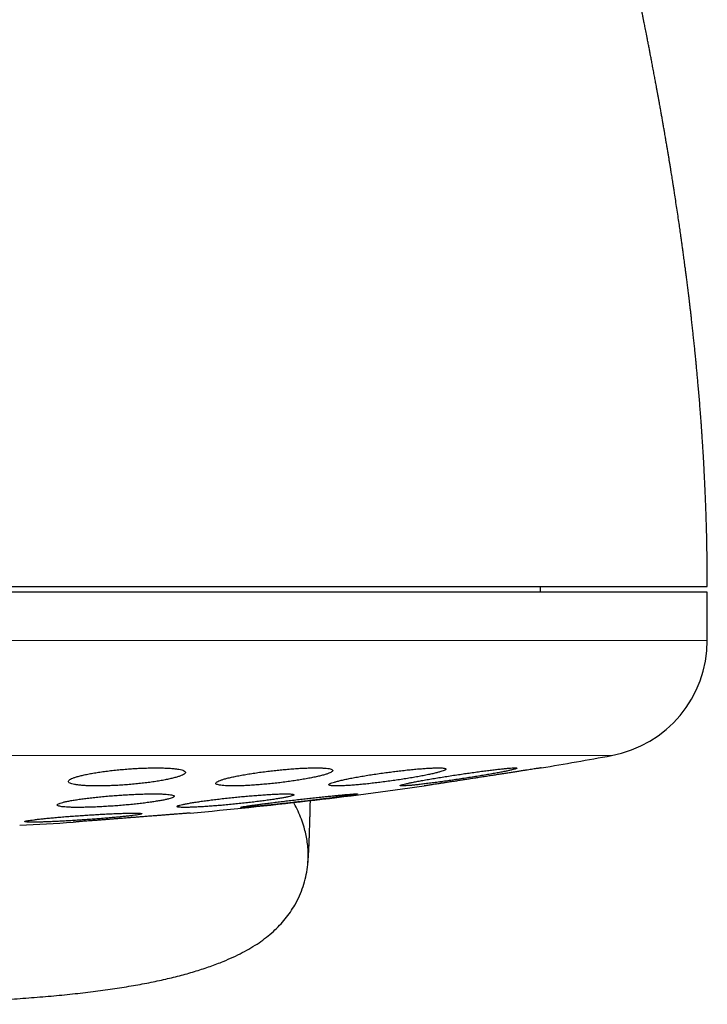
# Model space of a CAD drawing. Header units: millimetres. Extents: x 8 to 811, y 12 to 917.
# Tile 32 of 74: x 476 to 488, y 417 to 433. Entities that reach past the tile are written whole.
import ezdxf

# ---------------------------------------------------------------- set-up
doc = ezdxf.new("R2010")
doc.units = ezdxf.units.MM

msp = doc.modelspace()

# ---------------------------------------------------------------- linework, layer by layer
at = {"color": 7, "linetype": 'Continuous', "lineweight": 30}
for p, q in [((487.604, 423.697), (455.604, 423.697)), ((484.754, 423.697), (484.754, 423.797)), ((487.604, 422.871), (487.604, 423.697))]:
    msp.add_line(p, q, dxfattribs=at)
at = {"color": 252, "linetype": 'Continuous', "lineweight": 0}
for p, q in [((455.604, 422.871), (487.604, 422.871)), ((471.604, 420.904), (485.965, 420.904))]:
    msp.add_line(p, q, dxfattribs=at)
at = {"color": 7, "linetype": 'Continuous', "lineweight": 30}
for centre, radius, start, end in [((485.604, 422.871), 2, 280.3987, 0), ((471.604, 499.161), 79.564, 279.52332, 280.39867), ((471.604, 499.161), 79.564, 275.16579, 278.0659), ((471.604, 499.161), 79.564, 273.06198, 273.72116)]:
    msp.add_arc(centre, radius, start, end, dxfattribs=at)
for points, knots in [([(487.604, 423.797), (487.604, 423.876), (487.604, 424.031), (487.601, 424.258), (487.598, 424.473), (487.594, 424.676), (487.589, 424.868), (487.583, 425.058), (487.576, 425.244), (487.568, 425.425), (487.561, 425.59), (487.554, 425.734), (487.547, 425.86), (487.541, 425.967), (487.536, 426.062), (487.531, 426.144), (487.526, 426.214), (487.522, 426.271), (487.519, 426.317), (487.517, 426.351), (487.515, 426.377), (487.514, 426.397), (487.513, 426.417), (487.511, 426.443), (487.508, 426.48), (487.505, 426.533), (487.498, 426.621), (487.49, 426.737), (487.479, 426.872), (487.469, 427.002), (487.458, 427.126), (487.448, 427.243), (487.438, 427.351), (487.429, 427.45), (487.421, 427.535), (487.415, 427.606), (487.409, 427.664), (487.404, 427.712), (487.401, 427.746), (487.398, 427.77), (487.397, 427.786), (487.395, 427.805), (487.392, 427.832), (487.387, 427.887), (487.379, 427.965), (487.368, 428.061), (487.358, 428.156), (487.348, 428.252), (487.338, 428.337), (487.33, 428.413), (487.322, 428.479), (487.314, 428.547), (487.306, 428.617), (487.298, 428.686), (487.29, 428.749), (487.284, 428.801), (487.279, 428.838), (487.276, 428.864), (487.273, 428.888), (487.269, 428.918), (487.264, 428.96), (487.256, 429.02), (487.247, 429.092), (487.237, 429.172), (487.225, 429.26), (487.213, 429.355), (487.2, 429.453), (487.188, 429.539), (487.178, 429.615), (487.169, 429.676), (487.162, 429.724), (487.157, 429.762), (487.152, 429.799), (487.146, 429.841), (487.136, 429.911), (487.122, 430.008), (487.104, 430.132), (487.084, 430.262), (487.064, 430.392), (487.047, 430.503), (487.033, 430.593), (487.023, 430.66), (487.013, 430.719), (487.005, 430.773), (486.997, 430.824), (486.988, 430.879), (486.978, 430.941), (486.968, 431.003), (486.957, 431.067), (486.947, 431.13), (486.936, 431.196), (486.925, 431.261), (486.915, 431.319), (486.907, 431.366), (486.901, 431.401), (486.896, 431.431), (486.891, 431.463), (486.884, 431.502), (486.875, 431.555), (486.864, 431.619), (486.852, 431.687), (486.842, 431.748), (486.832, 431.805), (486.821, 431.867), (486.807, 431.942), (486.794, 432.015), (486.782, 432.082), (486.771, 432.141), (486.76, 432.202), (486.75, 432.262), (486.739, 432.319), (486.73, 432.37), (486.721, 432.416), (486.713, 432.458), (486.706, 432.5), (486.697, 432.543), (486.689, 432.59), (486.679, 432.64), (486.67, 432.688), (486.662, 432.733), (486.654, 432.774), (486.646, 432.814), (486.638, 432.856), (486.629, 432.907), (486.617, 432.969), (486.603, 433.041), (486.588, 433.115), (486.575, 433.183), (486.563, 433.243), (486.553, 433.296), (486.543, 433.345), (486.534, 433.391), (486.524, 433.44), (486.513, 433.497), (486.5, 433.563), (486.485, 433.635), (486.471, 433.708), (486.456, 433.781), (486.441, 433.857), (486.426, 433.927), (486.413, 433.989), (486.403, 434.038), (486.395, 434.081), (486.386, 434.124), (486.376, 434.172), (486.364, 434.227), (486.353, 434.282), (486.341, 434.337), (486.33, 434.393), (486.316, 434.46), (486.3, 434.535), (486.282, 434.617), (486.264, 434.702), (486.248, 434.779), (486.234, 434.844), (486.224, 434.892), (486.215, 434.932), (486.207, 434.97), (486.197, 435.016), (486.185, 435.074), (486.172, 435.134), (486.16, 435.188), (486.148, 435.241), (486.136, 435.299), (486.122, 435.359), (486.109, 435.419), (486.095, 435.486), (486.077, 435.564), (486.059, 435.647), (486.041, 435.729), (486.023, 435.809), (486.004, 435.892), (485.988, 435.966), (485.973, 436.03), (485.962, 436.083), (485.949, 436.138), (485.936, 436.196), (485.923, 436.254), (485.911, 436.307), (485.9, 436.356), (485.883, 436.43), (485.861, 436.528), (485.834, 436.643), (485.809, 436.753), (485.784, 436.862), (485.759, 436.971), (485.733, 437.082), (485.692, 437.258), (485.635, 437.502), (485.562, 437.812), (485.489, 438.121), (485.417, 438.425), (485.346, 438.722), (485.276, 439.014), (485.218, 439.256), (485.171, 439.451), (485.135, 439.6), (485.098, 439.75), (485.063, 439.895), (485.027, 440.043), (484.999, 440.158), (484.978, 440.246), (484.963, 440.305), (484.949, 440.362), (484.935, 440.419), (484.922, 440.475), (484.91, 440.523), (484.9, 440.561), (484.892, 440.593), (484.884, 440.628), (484.874, 440.668), (484.864, 440.709), (484.854, 440.746), (484.846, 440.78), (484.837, 440.817), (484.826, 440.859), (484.815, 440.904), (484.805, 440.943), (484.797, 440.974), (484.791, 441.002), (484.783, 441.031), (484.773, 441.072), (484.761, 441.121), (484.747, 441.176), (484.733, 441.229), (484.719, 441.285), (484.704, 441.345), (484.688, 441.407), (484.672, 441.47), (484.656, 441.533), (484.641, 441.594), (484.626, 441.651), (484.61, 441.714), (484.591, 441.786), (484.571, 441.865), (484.55, 441.948), (484.529, 442.029), (484.507, 442.112), (484.486, 442.193), (484.466, 442.27), (484.447, 442.343), (484.428, 442.414), (484.408, 442.49), (484.386, 442.572), (484.364, 442.659), (484.341, 442.744), (484.319, 442.828), (484.297, 442.909), (484.28, 442.973), (484.267, 443.021), (484.258, 443.053), (484.25, 443.084), (484.241, 443.116), (484.232, 443.151), (484.223, 443.185), (484.214, 443.217), (484.206, 443.248), (484.197, 443.281), (484.186, 443.321), (484.174, 443.365), (484.162, 443.412), (484.15, 443.455), (484.14, 443.492), (484.132, 443.521), (484.125, 443.547), (484.118, 443.572), (484.11, 443.602), (484.101, 443.635), (484.089, 443.678), (484.075, 443.728), (484.06, 443.784), (484.044, 443.841), (484.028, 443.898), (484.013, 443.954), (483.998, 444.006), (483.983, 444.059), (483.97, 444.107), (483.958, 444.151), (483.947, 444.189), (483.936, 444.229), (483.924, 444.27), (483.913, 444.313), (483.9, 444.357), (483.888, 444.4), (483.877, 444.439), (483.867, 444.474), (483.858, 444.505), (483.85, 444.534), (483.842, 444.562), (483.834, 444.59), (483.825, 444.623), (483.814, 444.66), (483.802, 444.703), (483.789, 444.748), (483.776, 444.793), (483.764, 444.836), (483.752, 444.879), (483.739, 444.921), (483.727, 444.966), (483.713, 445.014), (483.7, 445.059), (483.688, 445.1), (483.678, 445.135), (483.668, 445.169), (483.658, 445.203), (483.647, 445.241), (483.635, 445.281), (483.624, 445.32), (483.613, 445.357), (483.604, 445.386), (483.597, 445.411), (483.59, 445.434), (483.583, 445.459), (483.574, 445.488), (483.565, 445.519), (483.556, 445.549), (483.547, 445.581), (483.537, 445.614), (483.528, 445.646), (483.519, 445.675), (483.51, 445.704), (483.502, 445.734), (483.492, 445.765), (483.483, 445.795), (483.475, 445.824), (483.466, 445.853), (483.456, 445.885), (483.446, 445.919), (483.435, 445.955), (483.424, 445.992), (483.414, 446.025), (483.405, 446.053), (483.399, 446.076), (483.392, 446.096), (483.387, 446.114), (483.381, 446.132), (483.376, 446.152), (483.369, 446.174), (483.361, 446.198), (483.354, 446.223), (483.346, 446.248), (483.339, 446.271), (483.333, 446.292), (483.326, 446.315), (483.318, 446.34), (483.309, 446.368), (483.3, 446.396), (483.292, 446.423), (483.285, 446.448), (483.278, 446.469), (483.271, 446.49), (483.265, 446.511), (483.258, 446.533), (483.251, 446.557), (483.243, 446.582), (483.234, 446.609), (483.225, 446.638), (483.216, 446.666), (483.208, 446.692), (483.201, 446.715), (483.195, 446.733), (483.19, 446.75), (483.185, 446.766), (483.179, 446.784), (483.173, 446.804), (483.166, 446.825), (483.159, 446.846), (483.153, 446.866), (483.147, 446.885), (483.141, 446.902), (483.137, 446.917), (483.132, 446.93), (483.128, 446.942), (483.125, 446.953), (483.122, 446.963), (483.119, 446.973), (483.115, 446.982), (483.113, 446.991), (483.11, 447), (483.107, 447.009), (483.104, 447.019), (483.101, 447.028), (483.097, 447.039), (483.094, 447.05), (483.09, 447.062), (483.086, 447.074), (483.082, 447.087), (483.077, 447.1), (483.073, 447.113), (483.069, 447.126), (483.065, 447.138), (483.061, 447.149), (483.058, 447.159), (483.055, 447.168), (483.052, 447.175), (483.051, 447.18), (483.05, 447.182), (483.05, 447.182)], [0, 0, 0, 0, 0.006515, 0.012704, 0.01857, 0.024116, 0.029342, 0.034251, 0.039632, 0.044577, 0.049087, 0.053164, 0.05644, 0.059373, 0.061964, 0.064213, 0.06612, 0.067687, 0.068914, 0.069902, 0.070489, 0.07104, 0.071556, 0.072137, 0.073137, 0.074586, 0.076484, 0.080401, 0.084099, 0.087574, 0.09105, 0.094269, 0.097233, 0.099941, 0.102359, 0.104221, 0.105808, 0.107119, 0.108154, 0.108664, 0.109065, 0.109466, 0.110217, 0.111345, 0.113972, 0.116618, 0.119236, 0.121829, 0.124516, 0.126272, 0.128085, 0.129957, 0.131887, 0.133871, 0.135657, 0.137093, 0.138177, 0.138731, 0.139252, 0.140085, 0.141246, 0.142734, 0.145028, 0.147235, 0.149316, 0.152337, 0.155047, 0.157443, 0.159533, 0.161323, 0.162519, 0.163531, 0.164415, 0.165573, 0.16708, 0.170186, 0.173638, 0.177353, 0.180988, 0.184505, 0.186615, 0.18849, 0.190105, 0.19152, 0.192953, 0.194423, 0.196079, 0.198059, 0.199648, 0.201398, 0.203311, 0.20524, 0.206867, 0.208159, 0.209149, 0.209861, 0.210664, 0.211766, 0.213203, 0.215033, 0.217173, 0.218906, 0.22013, 0.222008, 0.224107, 0.226454, 0.228092, 0.229774, 0.23147, 0.233166, 0.234849, 0.236313, 0.237491, 0.23873, 0.239822, 0.241041, 0.242367, 0.243801, 0.245249, 0.246465, 0.247602, 0.248692, 0.24984, 0.251171, 0.253045, 0.255129, 0.257284, 0.259253, 0.260945, 0.26238, 0.263821, 0.265043, 0.266357, 0.267984, 0.26991, 0.271977, 0.274115, 0.276149, 0.278261, 0.280583, 0.282193, 0.283586, 0.284735, 0.285904, 0.287304, 0.288884, 0.290591, 0.292071, 0.293584, 0.295409, 0.297838, 0.300093, 0.302495, 0.305141, 0.306784, 0.30817, 0.309297, 0.310254, 0.31144, 0.313353, 0.315217, 0.316688, 0.318103, 0.319848, 0.321716, 0.323327, 0.325145, 0.327537, 0.330142, 0.33244, 0.334771, 0.337203, 0.3397, 0.341324, 0.342824, 0.344398, 0.34617, 0.347976, 0.349519, 0.350868, 0.352399, 0.356029, 0.359615, 0.362628, 0.365948, 0.369331, 0.372453, 0.375934, 0.385216, 0.394603, 0.40421, 0.413671, 0.422797, 0.431971, 0.441233, 0.445841, 0.450631, 0.455591, 0.460334, 0.465447, 0.470797, 0.473083, 0.47528, 0.4774, 0.479542, 0.481727, 0.483807, 0.485016, 0.486135, 0.487473, 0.489069, 0.49075, 0.492181, 0.493355, 0.494744, 0.496463, 0.49838, 0.500012, 0.501063, 0.50208, 0.503245, 0.50456, 0.506964, 0.509117, 0.511159, 0.513413, 0.515877, 0.518447, 0.521041, 0.523634, 0.5262, 0.528673, 0.530807, 0.534096, 0.537855, 0.540872, 0.544757, 0.548316, 0.551814, 0.55541, 0.558502, 0.561627, 0.565028, 0.568772, 0.572938, 0.576983, 0.580772, 0.584686, 0.588533, 0.590136, 0.591648, 0.593095, 0.594663, 0.596389, 0.598201, 0.599786, 0.601107, 0.602779, 0.604805, 0.607079, 0.609469, 0.611932, 0.613713, 0.615188, 0.616394, 0.617714, 0.619247, 0.620995, 0.62289, 0.626109, 0.628976, 0.631942, 0.635273, 0.638283, 0.641141, 0.64404, 0.647192, 0.649297, 0.651498, 0.653794, 0.656185, 0.658674, 0.661282, 0.663945, 0.66632, 0.668444, 0.670241, 0.671981, 0.673708, 0.675423, 0.677214, 0.679719, 0.682449, 0.685314, 0.688306, 0.691184, 0.693795, 0.696673, 0.699632, 0.702808, 0.706275, 0.708966, 0.711382, 0.713575, 0.715986, 0.718718, 0.721713, 0.72471, 0.727422, 0.729849, 0.731319, 0.732989, 0.734948, 0.737195, 0.739692, 0.742116, 0.744395, 0.747293, 0.749915, 0.752262, 0.754331, 0.757045, 0.759664, 0.762188, 0.764615, 0.767127, 0.769933, 0.773027, 0.7763, 0.779707, 0.783248, 0.785568, 0.78771, 0.789667, 0.791438, 0.793094, 0.794931, 0.797183, 0.799692, 0.802385, 0.804958, 0.807377, 0.809642, 0.81176, 0.814724, 0.817852, 0.821145, 0.82441, 0.827144, 0.829707, 0.832102, 0.834608, 0.83738, 0.84042, 0.843724, 0.847059, 0.85124, 0.855261, 0.859021, 0.862311, 0.865125, 0.867312, 0.86983, 0.872679, 0.875862, 0.879378, 0.883181, 0.886829, 0.890215, 0.893338, 0.896197, 0.898747, 0.901039, 0.903185, 0.905323, 0.907378, 0.909425, 0.911465, 0.913498, 0.915529, 0.91779, 0.920256, 0.923047, 0.926163, 0.929608, 0.933381, 0.937743, 0.94248, 0.947593, 0.953085, 0.958958, 0.965216, 0.971471, 0.978074, 0.985028, 0.992335, 1, 1, 1, 1]), ([(471.919, 423.797), (472.079, 423.797), (472.399, 423.797), (472.878, 423.797), (473.356, 423.797), (473.832, 423.797), (474.307, 423.797), (474.771, 423.797), (475.222, 423.797), (475.662, 423.797), (476.098, 423.797), (476.53, 423.797), (476.968, 423.797), (477.41, 423.797), (477.855, 423.797), (478.294, 423.797), (478.726, 423.797), (479.153, 423.797), (479.566, 423.797), (479.963, 423.797), (480.346, 423.797), (480.721, 423.797), (481.089, 423.797), (481.458, 423.797), (481.825, 423.797), (482.19, 423.797), (482.545, 423.797), (482.89, 423.797), (483.226, 423.797), (483.545, 423.797), (483.847, 423.797), (484.134, 423.797), (484.41, 423.797), (484.676, 423.797), (484.938, 423.797), (485.193, 423.797), (485.44, 423.797), (485.675, 423.797), (485.897, 423.797), (486.107, 423.797), (486.3, 423.797), (486.476, 423.797), (486.637, 423.797), (486.786, 423.797), (486.924, 423.797), (487.005, 423.797), (487.046, 423.797)], [0, 0, 0, 0, 0.023363, 0.046689, 0.069999, 0.093313, 0.116654, 0.140027, 0.162034, 0.184017, 0.205994, 0.227982, 0.25, 0.273367, 0.296695, 0.320005, 0.343318, 0.366655, 0.390027, 0.412034, 0.434017, 0.455994, 0.477982, 0.5, 0.523367, 0.546695, 0.570005, 0.593318, 0.616655, 0.640027, 0.662034, 0.684017, 0.705994, 0.727982, 0.75, 0.773367, 0.796695, 0.820005, 0.843318, 0.866655, 0.890024, 0.912028, 0.93401, 0.955988, 0.977978, 1, 1, 1, 1]), ([(487.046, 423.797), (487.091, 423.797), (487.18, 423.797), (487.293, 423.797), (487.389, 423.797), (487.467, 423.797), (487.528, 423.797), (487.572, 423.797), (487.599, 423.797), (487.602, 423.797), (487.604, 423.797)], [0, 0, 0, 0, 0.125467, 0.250585, 0.37549, 0.50032, 0.625215, 0.750311, 0.875746, 1, 1, 1, 1]), ([(477.686, 420.673), (477.648, 420.669), (477.573, 420.663), (477.462, 420.652), (477.354, 420.639), (477.25, 420.626), (477.152, 420.611), (477.06, 420.595), (476.976, 420.578), (476.901, 420.561), (476.836, 420.544), (476.781, 420.526), (476.738, 420.509), (476.707, 420.492), (476.689, 420.475), (476.684, 420.46), (476.691, 420.445), (476.712, 420.432), (476.745, 420.42), (476.79, 420.409), (476.847, 420.4), (476.914, 420.393), (476.99, 420.388), (477.076, 420.385), (477.168, 420.384), (477.267, 420.384), (477.371, 420.387), (477.478, 420.391), (477.588, 420.397), (477.699, 420.405), (477.81, 420.415), (477.919, 420.426), (478.026, 420.439), (478.129, 420.452), (478.227, 420.467), (478.317, 420.483), (478.401, 420.5), (478.475, 420.517), (478.54, 420.534), (478.594, 420.552), (478.636, 420.569), (478.666, 420.586), (478.683, 420.603), (478.688, 420.618), (478.679, 420.633), (478.658, 420.646), (478.624, 420.658), (478.578, 420.669), (478.521, 420.677), (478.454, 420.684), (478.376, 420.689), (478.291, 420.692), (478.198, 420.694), (478.099, 420.693), (477.995, 420.69), (477.89, 420.686), (477.787, 420.68), (477.72, 420.675), (477.686, 420.673)], [0, 0, 0, 0, 0.017878, 0.035815, 0.053694, 0.071565, 0.089492, 0.107364, 0.125386, 0.143464, 0.161486, 0.179652, 0.197876, 0.216042, 0.234226, 0.25247, 0.270654, 0.288721, 0.306847, 0.324913, 0.34278, 0.360705, 0.378571, 0.396245, 0.413976, 0.43165, 0.449223, 0.466852, 0.484426, 0.502031, 0.519693, 0.537299, 0.555054, 0.572865, 0.590621, 0.60858, 0.626595, 0.644555, 0.662686, 0.680875, 0.699006, 0.7172, 0.735453, 0.753647, 0.771765, 0.789941, 0.808058, 0.825992, 0.843985, 0.861919, 0.879646, 0.897431, 0.915158, 0.932748, 0.950394, 0.967985, 0.983992, 1, 1, 1, 1]), ([(480.205, 420.648), (480.167, 420.644), (480.092, 420.635), (479.98, 420.621), (479.871, 420.605), (479.767, 420.589), (479.668, 420.572), (479.576, 420.555), (479.492, 420.537), (479.417, 420.52), (479.352, 420.503), (479.298, 420.486), (479.255, 420.47), (479.225, 420.454), (479.208, 420.44), (479.203, 420.427), (479.212, 420.416), (479.233, 420.406), (479.266, 420.398), (479.312, 420.391), (479.368, 420.387), (479.435, 420.384), (479.511, 420.384), (479.596, 420.385), (479.688, 420.388), (479.787, 420.393), (479.89, 420.4), (479.997, 420.409), (480.107, 420.419), (480.219, 420.43), (480.33, 420.443), (480.44, 420.458), (480.547, 420.473), (480.65, 420.489), (480.748, 420.506), (480.84, 420.523), (480.923, 420.541), (480.998, 420.558), (481.062, 420.575), (481.116, 420.592), (481.157, 420.608), (481.187, 420.624), (481.203, 420.638), (481.207, 420.651), (481.198, 420.662), (481.176, 420.672), (481.142, 420.68), (481.095, 420.686), (481.038, 420.691), (480.971, 420.693), (480.894, 420.694), (480.809, 420.692), (480.716, 420.689), (480.617, 420.684), (480.514, 420.677), (480.409, 420.668), (480.306, 420.659), (480.239, 420.651), (480.205, 420.648)], [0, 0, 0, 0, 0.01803, 0.036119, 0.05415, 0.072174, 0.090256, 0.108281, 0.126425, 0.144626, 0.16277, 0.180963, 0.199214, 0.217407, 0.235509, 0.253669, 0.27177, 0.289683, 0.307653, 0.325564, 0.343274, 0.361041, 0.378751, 0.396335, 0.413975, 0.43156, 0.449147, 0.46679, 0.484379, 0.502094, 0.519866, 0.537583, 0.555498, 0.573469, 0.591385, 0.609486, 0.627645, 0.645746, 0.663939, 0.68219, 0.700382, 0.718527, 0.736731, 0.754875, 0.772854, 0.790891, 0.808869, 0.826638, 0.844464, 0.862233, 0.879843, 0.897509, 0.915119, 0.932689, 0.950315, 0.967886, 0.983943, 1, 1, 1, 1]), ([(482.138, 420.616), (482.1, 420.611), (482.024, 420.6), (481.912, 420.584), (481.803, 420.567), (481.699, 420.549), (481.599, 420.532), (481.507, 420.514), (481.423, 420.497), (481.348, 420.48), (481.283, 420.464), (481.229, 420.449), (481.187, 420.435), (481.157, 420.423), (481.141, 420.412), (481.136, 420.403), (481.145, 420.395), (481.166, 420.389), (481.2, 420.386), (481.245, 420.384), (481.301, 420.384), (481.367, 420.386), (481.443, 420.39), (481.528, 420.395), (481.619, 420.403), (481.717, 420.412), (481.821, 420.422), (481.928, 420.435), (482.039, 420.448), (482.15, 420.463), (482.262, 420.478), (482.373, 420.495), (482.481, 420.511), (482.585, 420.529), (482.683, 420.546), (482.775, 420.564), (482.859, 420.581), (482.933, 420.598), (482.997, 420.614), (483.05, 420.629), (483.092, 420.642), (483.12, 420.655), (483.137, 420.666), (483.14, 420.675), (483.13, 420.682), (483.108, 420.688), (483.074, 420.692), (483.028, 420.693), (482.971, 420.693), (482.904, 420.691), (482.828, 420.687), (482.743, 420.681), (482.651, 420.674), (482.552, 420.665), (482.449, 420.654), (482.344, 420.642), (482.24, 420.629), (482.172, 420.62), (482.138, 420.616)], [0, 0, 0, 0, 0.018143, 0.036343, 0.054487, 0.072626, 0.090823, 0.108963, 0.127157, 0.14541, 0.163603, 0.181736, 0.199928, 0.21806, 0.236019, 0.254036, 0.271993, 0.289744, 0.307552, 0.325303, 0.342904, 0.360563, 0.378165, 0.39574, 0.41337, 0.430946, 0.448625, 0.466359, 0.484039, 0.501908, 0.519833, 0.537703, 0.555769, 0.573892, 0.591958, 0.610141, 0.628383, 0.646566, 0.664734, 0.68296, 0.701127, 0.71915, 0.737231, 0.755253, 0.773067, 0.790939, 0.808752, 0.826388, 0.844081, 0.861718, 0.879285, 0.896908, 0.914475, 0.932108, 0.949797, 0.967432, 0.983716, 1, 1, 1, 1]), ([(483.353, 420.578), (483.316, 420.573), (483.24, 420.561), (483.127, 420.544), (483.018, 420.526), (482.913, 420.509), (482.814, 420.492), (482.721, 420.475), (482.637, 420.459), (482.562, 420.445), (482.497, 420.431), (482.444, 420.419), (482.402, 420.409), (482.372, 420.4), (482.356, 420.393), (482.352, 420.388), (482.36, 420.385), (482.381, 420.384), (482.414, 420.384), (482.458, 420.387), (482.514, 420.391), (482.579, 420.397), (482.655, 420.405), (482.739, 420.415), (482.83, 420.426), (482.928, 420.439), (483.032, 420.452), (483.14, 420.467), (483.251, 420.483), (483.363, 420.5), (483.476, 420.517), (483.587, 420.534), (483.696, 420.552), (483.8, 420.569), (483.899, 420.586), (483.991, 420.603), (484.075, 420.618), (484.149, 420.633), (484.213, 420.646), (484.266, 420.658), (484.307, 420.669), (484.336, 420.677), (484.352, 420.684), (484.355, 420.689), (484.346, 420.692), (484.324, 420.694), (484.291, 420.693), (484.245, 420.69), (484.189, 420.686), (484.123, 420.679), (484.047, 420.671), (483.962, 420.661), (483.871, 420.65), (483.772, 420.637), (483.668, 420.624), (483.563, 420.609), (483.457, 420.594), (483.388, 420.584), (483.353, 420.578)], [0, 0, 0, 0, 0.018185, 0.036427, 0.054612, 0.072797, 0.091041, 0.109226, 0.127385, 0.145602, 0.163761, 0.181766, 0.199829, 0.217833, 0.23563, 0.253484, 0.27128, 0.288906, 0.30659, 0.324216, 0.341785, 0.35941, 0.37698, 0.394625, 0.412325, 0.429971, 0.447793, 0.46567, 0.483493, 0.501517, 0.519599, 0.537624, 0.555791, 0.574016, 0.592183, 0.610368, 0.62861, 0.646793, 0.664858, 0.682981, 0.701045, 0.718908, 0.736828, 0.75469, 0.77236, 0.790087, 0.807756, 0.825327, 0.842954, 0.860526, 0.878132, 0.895795, 0.913402, 0.931162, 0.948978, 0.966739, 0.983369, 1, 1, 1, 1]), ([(484.768, 420.693), (484.767, 420.693), (484.766, 420.693), (484.755, 420.691), (484.738, 420.689), (484.714, 420.685), (484.683, 420.68), (484.647, 420.675), (484.604, 420.668), (484.554, 420.66), (484.5, 420.652), (484.441, 420.643), (484.377, 420.633), (484.308, 420.622), (484.236, 420.611), (484.16, 420.599), (484.081, 420.587), (483.999, 420.574), (483.917, 420.561), (483.833, 420.548), (483.747, 420.535), (483.662, 420.522), (483.578, 420.509), (483.495, 420.496), (483.414, 420.484), (483.335, 420.471), (483.26, 420.46), (483.188, 420.449), (483.12, 420.438), (483.057, 420.429), (483, 420.42), (482.949, 420.412), (482.902, 420.405), (482.863, 420.399), (482.83, 420.393), (482.804, 420.389), (482.785, 420.386), (482.771, 420.384), (482.769, 420.384), (482.768, 420.384)], [0, 0, 0, 0, 0.026074, 0.052148, 0.078983, 0.105819, 0.131892, 0.157965, 0.184788, 0.211611, 0.237824, 0.264038, 0.290997, 0.317956, 0.344464, 0.370971, 0.398233, 0.425495, 0.45228, 0.479065, 0.506619, 0.534173, 0.561097, 0.58802, 0.615728, 0.643437, 0.670295, 0.697154, 0.724806, 0.752458, 0.779076, 0.805693, 0.833101, 0.86051, 0.88682, 0.91313, 0.940218, 0.967306, 1, 1, 1, 1]), ([(484.765, 420.693), (484.765, 420.693), (484.768, 420.693), (484.768, 420.693), (484.768, 420.693)], [0, 0, 0, 0, 0.00024, 1, 1, 1, 1]), ([(473.112, 416.65), (473.208, 416.651), (473.464, 416.654), (473.875, 416.662), (474.337, 416.675), (474.779, 416.69), (475.203, 416.709), (475.611, 416.732), (476.005, 416.759), (476.385, 416.79), (476.752, 416.826), (477.103, 416.866), (477.437, 416.911), (477.755, 416.962), (478.058, 417.017), (478.344, 417.078), (478.614, 417.145), (478.868, 417.217), (479.106, 417.296), (479.316, 417.375), (479.499, 417.454), (479.657, 417.531), (479.805, 417.613), (479.943, 417.701), (480.071, 417.794), (480.189, 417.894), (480.297, 418), (480.394, 418.11), (480.48, 418.226), (480.562, 418.356), (480.637, 418.501), (480.7, 418.662), (480.746, 418.828), (480.775, 418.996), (480.787, 419.167), (480.782, 419.32), (480.766, 419.453), (480.744, 419.568), (480.713, 419.69), (480.67, 419.819), (480.611, 419.953), (480.565, 420.047), (480.535, 420.095), (480.532, 420.1)], [0, 0, 0, 0, 0.029562, 0.079115, 0.126927, 0.172204, 0.215831, 0.257824, 0.298201, 0.337756, 0.37567, 0.411967, 0.446674, 0.479821, 0.511442, 0.541574, 0.570103, 0.597252, 0.623076, 0.647641, 0.666434, 0.684509, 0.701917, 0.718721, 0.734998, 0.750835, 0.766295, 0.781424, 0.796266, 0.810866, 0.828838, 0.846581, 0.864179, 0.881712, 0.899265, 0.916919, 0.928789, 0.940767, 0.95288, 0.967628, 0.982653, 0.998002, 1, 1, 1, 1]), ([(477.494, 420.221), (477.457, 420.219), (477.382, 420.213), (477.27, 420.203), (477.162, 420.192), (477.058, 420.18), (476.959, 420.168), (476.867, 420.155), (476.784, 420.142), (476.709, 420.129), (476.643, 420.116), (476.589, 420.103), (476.546, 420.091), (476.516, 420.079), (476.498, 420.067), (476.492, 420.057), (476.5, 420.048), (476.52, 420.039), (476.553, 420.032), (476.597, 420.026), (476.653, 420.022), (476.72, 420.018), (476.796, 420.017), (476.88, 420.017), (476.973, 420.018), (477.071, 420.02), (477.175, 420.024), (477.283, 420.03), (477.393, 420.037), (477.505, 420.044), (477.617, 420.053), (477.727, 420.063), (477.835, 420.074), (477.938, 420.086), (478.036, 420.098), (478.127, 420.111), (478.21, 420.124), (478.285, 420.137), (478.349, 420.15), (478.403, 420.163), (478.445, 420.175), (478.475, 420.187), (478.492, 420.198), (478.496, 420.209), (478.488, 420.218), (478.467, 420.227), (478.434, 420.234), (478.388, 420.239), (478.332, 420.244), (478.265, 420.247), (478.188, 420.249), (478.103, 420.249), (478.01, 420.247), (477.911, 420.245), (477.807, 420.24), (477.702, 420.235), (477.597, 420.229), (477.529, 420.224), (477.494, 420.221)], [0, 0, 0, 0, 0.017937, 0.035932, 0.05387, 0.071803, 0.089793, 0.107727, 0.125735, 0.143801, 0.16181, 0.179866, 0.19798, 0.216035, 0.234061, 0.252144, 0.270169, 0.288099, 0.306087, 0.324016, 0.341829, 0.359699, 0.377511, 0.395236, 0.413018, 0.430744, 0.448449, 0.466211, 0.483916, 0.501677, 0.519494, 0.537256, 0.555123, 0.573047, 0.590915, 0.608895, 0.626932, 0.644912, 0.662961, 0.681067, 0.699116, 0.71716, 0.735261, 0.753304, 0.77127, 0.789293, 0.807257, 0.825106, 0.843012, 0.860861, 0.878607, 0.89641, 0.914156, 0.931858, 0.949617, 0.96732, 0.98366, 1, 1, 1, 1]), ([(479.54, 420.191), (479.502, 420.187), (479.427, 420.179), (479.315, 420.167), (479.207, 420.154), (479.102, 420.141), (479.003, 420.128), (478.911, 420.115), (478.827, 420.102), (478.752, 420.089), (478.687, 420.077), (478.633, 420.066), (478.591, 420.056), (478.561, 420.047), (478.543, 420.038), (478.538, 420.031), (478.546, 420.026), (478.566, 420.021), (478.599, 420.018), (478.643, 420.017), (478.699, 420.017), (478.765, 420.018), (478.841, 420.021), (478.925, 420.025), (479.017, 420.031), (479.116, 420.037), (479.22, 420.045), (479.327, 420.054), (479.438, 420.065), (479.55, 420.076), (479.662, 420.087), (479.773, 420.099), (479.881, 420.112), (479.985, 420.125), (480.083, 420.138), (480.175, 420.151), (480.258, 420.164), (480.333, 420.177), (480.397, 420.188), (480.45, 420.2), (480.492, 420.21), (480.521, 420.219), (480.538, 420.227), (480.542, 420.234), (480.533, 420.24), (480.512, 420.244), (480.479, 420.247), (480.433, 420.249), (480.377, 420.249), (480.311, 420.247), (480.234, 420.244), (480.149, 420.24), (480.057, 420.234), (479.958, 420.227), (479.854, 420.219), (479.749, 420.21), (479.644, 420.201), (479.575, 420.194), (479.54, 420.191)], [0, 0, 0, 0, 0.018027, 0.036113, 0.05414, 0.072166, 0.090249, 0.108275, 0.126331, 0.144445, 0.162501, 0.180524, 0.198605, 0.216627, 0.234552, 0.252536, 0.270461, 0.288269, 0.306135, 0.323943, 0.341666, 0.359446, 0.377169, 0.394875, 0.412638, 0.430344, 0.448109, 0.465929, 0.483694, 0.501566, 0.519494, 0.537366, 0.55535, 0.573391, 0.591374, 0.609425, 0.627532, 0.645582, 0.663624, 0.681724, 0.699765, 0.717727, 0.735746, 0.753706, 0.771551, 0.789452, 0.807296, 0.825039, 0.842839, 0.860583, 0.878285, 0.896044, 0.913746, 0.931485, 0.94928, 0.967019, 0.983509, 1, 1, 1, 1]), ([(480.629, 420.153), (480.591, 420.148), (480.515, 420.14), (480.404, 420.127), (480.295, 420.113), (480.19, 420.101), (480.091, 420.088), (479.999, 420.076), (479.915, 420.065), (479.84, 420.055), (479.775, 420.046), (479.722, 420.038), (479.679, 420.031), (479.649, 420.025), (479.632, 420.021), (479.627, 420.018), (479.634, 420.017), (479.654, 420.017), (479.687, 420.018), (479.73, 420.021), (479.786, 420.025), (479.851, 420.031), (479.926, 420.038), (480.01, 420.046), (480.102, 420.055), (480.201, 420.065), (480.305, 420.077), (480.413, 420.088), (480.524, 420.101), (480.637, 420.113), (480.749, 420.126), (480.861, 420.139), (480.969, 420.152), (481.073, 420.165), (481.172, 420.178), (481.264, 420.189), (481.347, 420.201), (481.422, 420.211), (481.486, 420.22), (481.539, 420.228), (481.58, 420.235), (481.609, 420.241), (481.626, 420.245), (481.631, 420.247), (481.622, 420.249), (481.601, 420.249), (481.568, 420.247), (481.524, 420.244), (481.468, 420.239), (481.402, 420.234), (481.326, 420.227), (481.241, 420.219), (481.149, 420.209), (481.05, 420.199), (480.946, 420.188), (480.84, 420.176), (480.734, 420.165), (480.664, 420.157), (480.629, 420.153)], [0, 0, 0, 0, 0.018048, 0.036154, 0.054203, 0.072252, 0.090359, 0.108409, 0.126429, 0.144508, 0.162528, 0.18045, 0.19843, 0.216352, 0.234157, 0.25202, 0.269825, 0.287546, 0.305324, 0.323046, 0.340753, 0.358516, 0.376223, 0.39399, 0.411813, 0.42958, 0.447456, 0.465388, 0.483263, 0.50125, 0.519293, 0.53728, 0.555331, 0.57344, 0.591491, 0.609531, 0.627629, 0.645669, 0.663627, 0.681643, 0.699601, 0.717442, 0.73534, 0.75318, 0.770921, 0.788719, 0.80646, 0.824162, 0.841921, 0.859624, 0.877364, 0.895161, 0.912903, 0.930742, 0.948637, 0.966477, 0.983238, 1, 1, 1, 1]), ([(480.778, 419.046), (480.778, 419.048), (480.778, 419.052), (480.779, 419.06), (480.78, 419.069), (480.781, 419.08), (480.782, 419.091), (480.783, 419.103), (480.784, 419.116), (480.785, 419.129), (480.785, 419.142), (480.786, 419.155), (480.787, 419.167), (480.788, 419.178), (480.788, 419.189), (480.789, 419.2), (480.79, 419.214), (480.791, 419.229), (480.792, 419.244), (480.793, 419.261), (480.794, 419.281), (480.795, 419.305), (480.796, 419.332), (480.798, 419.36), (480.799, 419.39), (480.8, 419.42), (480.801, 419.449), (480.802, 419.478), (480.804, 419.507), (480.805, 419.535), (480.806, 419.568), (480.807, 419.607), (480.809, 419.655), (480.81, 419.708), (480.812, 419.755), (480.813, 419.797), (480.814, 419.83), (480.815, 419.867), (480.816, 419.908), (480.817, 419.953), (480.818, 420.001), (480.82, 420.043), (480.82, 420.077), (480.821, 420.101), (480.821, 420.12), (480.822, 420.131), (480.822, 420.135)], [0, 0, 0, 0, 0.040757, 0.079991, 0.117476, 0.153023, 0.186476, 0.217707, 0.246612, 0.273109, 0.298213, 0.320544, 0.340057, 0.356719, 0.370995, 0.384666, 0.404737, 0.423762, 0.441733, 0.460621, 0.482482, 0.507312, 0.535099, 0.561775, 0.588274, 0.613291, 0.636824, 0.658874, 0.679446, 0.698858, 0.717732, 0.746337, 0.774719, 0.804724, 0.836345, 0.851826, 0.868465, 0.886255, 0.90518, 0.925224, 0.946371, 0.967269, 0.978207, 0.98758, 0.9954, 1, 1, 1, 1]), ([(476.942, 419.881), (476.905, 419.878), (476.829, 419.873), (476.718, 419.865), (476.61, 419.857), (476.505, 419.848), (476.407, 419.839), (476.315, 419.83), (476.231, 419.822), (476.156, 419.813), (476.091, 419.805), (476.037, 419.798), (475.994, 419.791), (475.964, 419.785), (475.946, 419.779), (475.94, 419.774), (475.947, 419.771), (475.967, 419.768), (475.999, 419.766), (476.043, 419.765), (476.098, 419.764), (476.164, 419.765), (476.24, 419.767), (476.324, 419.77), (476.416, 419.774), (476.515, 419.778), (476.619, 419.784), (476.727, 419.79), (476.838, 419.796), (476.951, 419.804), (477.063, 419.812), (477.174, 419.82), (477.282, 419.828), (477.385, 419.837), (477.484, 419.846), (477.575, 419.855), (477.658, 419.863), (477.733, 419.871), (477.797, 419.879), (477.85, 419.887), (477.892, 419.894), (477.922, 419.9), (477.939, 419.906), (477.944, 419.91), (477.936, 419.914), (477.915, 419.917), (477.883, 419.919), (477.838, 419.92), (477.782, 419.92), (477.715, 419.919), (477.639, 419.917), (477.554, 419.914), (477.462, 419.91), (477.363, 419.906), (477.258, 419.9), (477.152, 419.894), (477.047, 419.888), (476.977, 419.883), (476.942, 419.881)], [0, 0, 0, 0, 0.017946, 0.035949, 0.053895, 0.07184, 0.089842, 0.107787, 0.125745, 0.143761, 0.16172, 0.179664, 0.197665, 0.215609, 0.233509, 0.251467, 0.269367, 0.287215, 0.30512, 0.322968, 0.340777, 0.358642, 0.376451, 0.394252, 0.412109, 0.42991, 0.447737, 0.46562, 0.483447, 0.501322, 0.519254, 0.53713, 0.555056, 0.573038, 0.590964, 0.60892, 0.626933, 0.644889, 0.662842, 0.680851, 0.698803, 0.71672, 0.734694, 0.75261, 0.770474, 0.788395, 0.806258, 0.824076, 0.841952, 0.85977, 0.877569, 0.895425, 0.913224, 0.931039, 0.948911, 0.966727, 0.983363, 1, 1, 1, 1]), ([(478.768, 419.92), (478.767, 419.92), (478.766, 419.92), (478.755, 419.919), (478.738, 419.918), (478.713, 419.916), (478.682, 419.913), (478.645, 419.91), (478.601, 419.907), (478.551, 419.903), (478.496, 419.899), (478.436, 419.894), (478.371, 419.889), (478.301, 419.884), (478.229, 419.878), (478.153, 419.872), (478.073, 419.866), (477.991, 419.86), (477.909, 419.853), (477.825, 419.847), (477.74, 419.84), (477.655, 419.833), (477.572, 419.827), (477.49, 419.821), (477.409, 419.814), (477.331, 419.808), (477.257, 419.802), (477.186, 419.797), (477.119, 419.792), (477.057, 419.787), (477, 419.783), (476.949, 419.779), (476.903, 419.775), (476.863, 419.772), (476.831, 419.769), (476.804, 419.767), (476.785, 419.766), (476.771, 419.765), (476.769, 419.765), (476.768, 419.765)], [0, 0, 0, 0, 0.026363, 0.052727, 0.079857, 0.106987, 0.13335, 0.159713, 0.18684, 0.213967, 0.240367, 0.266767, 0.293929, 0.321091, 0.347567, 0.374042, 0.401282, 0.428522, 0.455068, 0.481613, 0.508928, 0.536242, 0.562822, 0.589401, 0.616754, 0.644106, 0.670668, 0.697231, 0.724568, 0.751906, 0.778407, 0.804908, 0.832184, 0.85946, 0.885883, 0.912307, 0.939502, 0.966696, 1, 1, 1, 1])]:
    msp.add_open_spline(points, degree=3, knots=knots, dxfattribs=at)

doc.saveas('drawing.dxf')
